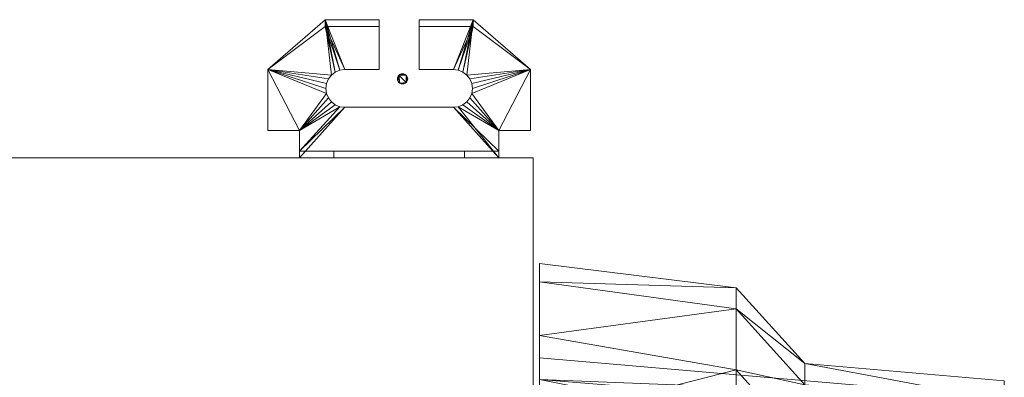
# Model space of a CAD drawing. Header units: millimetres. Extents: x -1020 to 1020, y -584 to 456.
# Tile 17 of 17: x 733 to 1019, y 352 to 456. Entities that reach past the tile are written whole.
import ezdxf

# ---------------------------------------------------------------- set-up
doc = ezdxf.new("R2010")
doc.units = ezdxf.units.MM

# ---------------------------------------------------------------- blocks, each defined once
blk = doc.blocks.new('RSen_57_ME_FB_ventilation - heat reclaim_ humidification and air processing_daikin - vkm50gbmv1 - heat reclaim ventilation_ humidification and air processing_daikin_lxwxh 2038x832x387 mm-2918248-3D view')
at = {"lineweight": 18}
mesh = blk.add_polyface(dxfattribs=at)
corners = [(-845.5, -439, 0.01), (-845.45, -438.61, 0.01), (-845.3, -438.25, 0.01), (-845.06, -437.94, 0.01), (-844.75, -437.7, 0.01), (-844.39, -437.55, 0.01), (-844, -437.5, 0.01), (-843.61, -437.55, 0.01), (-843.25, -437.7, 0.01), (-842.94, -437.94, 0.01), (-842.7, -438.25, 0.01), (-842.55, -438.61, 0.01), (-842.5, -439, 0.01), (-842.55, -439.39, 0.01), (-842.7, -439.75, 0.01), (-842.94, -440.06, 0.01), (-843.25, -440.3, 0.01), (-843.61, -440.45, 0.01), (-844, -440.5, 0.01), (-844.39, -440.45, 0.01), (-844.75, -440.3, 0.01), (-845.06, -440.06, 0.01), (-845.3, -439.75, 0.01), (-845.45, -439.39, 0.01), (842.5, -439, -0.01), (842.55, -438.61, -0.01), (842.7, -438.25, -0.01), (842.94, -437.94, -0.01), (843.25, -437.7, -0.01), (843.61, -437.55, -0.01), (844, -437.5, -0.01), (844.39, -437.55, -0.01), (844.75, -437.7, -0.01), (845.06, -437.94, -0.01), (845.3, -438.25, -0.01), (845.45, -438.61, -0.01), (845.5, -439, -0.01), (845.45, -439.39, -0.01), (845.3, -439.75, -0.01), (845.06, -440.06, -0.01), (844.75, -440.3, -0.01), (844.39, -440.45, -0.01), (844, -440.5, -0.01), (843.61, -440.45, -0.01), (843.25, -440.3, -0.01), (842.94, -440.06, -0.01), (842.7, -439.75, -0.01), (842.55, -439.39, -0.01)]
mesh.append_faces([[corners[k] for k in face] for face in [(8, 6, 7), (11, 9, 10), (6, 4, 5), (4, 2, 3), (23, 21, 22), (30, 28, 29), (28, 26, 27), (25, 47, 24)]], dxfattribs={"vtx0": -1})
mesh.append_faces([[corners[k] for k in face] for face in [(9, 4, 8), (2, 4, 1)]], dxfattribs={"vtx0": -1, "vtx1": -1})
mesh.append_faces([[corners[k] for k in face] for face in [(11, 13, 9), (6, 8, 4), (13, 16, 21), (20, 16, 18), (21, 23, 1), (9, 13, 21), (30, 32, 28), (42, 44, 40)]], dxfattribs={"vtx0": -1, "vtx1": -1, "vtx2": -1})
mesh.append_faces([[corners[k] for k in face] for face in [(9, 21, 1, 4)]], dxfattribs={"vtx0": -1, "vtx1": -1, "vtx2": -1, "vtx3": -1})
mesh.append_faces([[corners[k] for k in face] for face in [(26, 28, 45, 46), (45, 33, 39, 40)]], dxfattribs={"vtx0": -1, "vtx1": -1, "vtx3": -1})
mesh.append_faces([[corners[k] for k in face] for face in [(16, 20, 21), (47, 25, 26, 46), (40, 44, 45)]], dxfattribs={"vtx0": -1, "vtx2": -1})
mesh.append_faces([[corners[k] for k in face] for face in [(28, 32, 33, 45)]], dxfattribs={"vtx0": -1, "vtx2": -1, "vtx3": -1})
mesh.append_faces([[corners[k] for k in face] for face in [(0, 1, 23), (19, 20, 18), (36, 37, 35), (43, 44, 42)]], dxfattribs={"vtx1": -1})
mesh.append_faces([[corners[k] for k in face] for face in [(34, 35, 37, 38), (33, 34, 38, 39)]], dxfattribs={"vtx1": -1, "vtx3": -1})
mesh.append_faces([[corners[k] for k in face] for face in [(11, 12, 13), (16, 17, 18), (30, 31, 32), (40, 41, 42)]], dxfattribs={"vtx2": -1})
mesh.append_faces([[corners[k] for k in face] for face in [(13, 14, 15, 16)]], dxfattribs={"vtx3": -1})
mesh = blk.add_polyface(dxfattribs=at)
corners = [(-845.5, -439, 230.01), (-845.45, -439.39, 230.01), (-845.3, -439.75, 230.01), (-845.06, -440.06, 230.01), (-844.75, -440.3, 230.01), (-844.39, -440.45, 230.01), (-844, -440.5, 230.01), (-843.61, -440.45, 230.01), (-843.25, -440.3, 230.01), (-842.94, -440.06, 230.01), (-842.7, -439.75, 230.01), (-842.55, -439.39, 230.01), (-842.5, -439, 230.01), (-842.55, -438.61, 230.01), (-842.7, -438.25, 230.01), (-842.94, -437.94, 230.01), (-843.25, -437.7, 230.01), (-843.61, -437.55, 230.01), (-844, -437.5, 230.01), (-844.39, -437.55, 230.01), (-844.75, -437.7, 230.01), (-845.06, -437.94, 230.01), (-845.3, -438.25, 230.01), (-845.45, -438.61, 230.01), (842.5, -439, 229.99), (842.55, -439.39, 229.99), (842.7, -439.75, 229.99), (842.94, -440.06, 229.99), (843.25, -440.3, 229.99), (843.61, -440.45, 229.99), (844, -440.5, 229.99), (844.39, -440.45, 229.99), (844.75, -440.3, 229.99), (845.06, -440.06, 229.99), (845.3, -439.75, 229.99), (845.45, -439.39, 229.99), (845.5, -439, 229.99), (845.45, -438.61, 229.99), (845.3, -438.25, 229.99), (845.06, -437.94, 229.99), (844.75, -437.7, 229.99), (844.39, -437.55, 229.99), (844, -437.5, 229.99), (843.61, -437.55, 229.99), (843.25, -437.7, 229.99), (842.94, -437.94, 229.99), (842.7, -438.25, 229.99), (842.55, -438.61, 229.99)]
mesh.append_faces([[corners[k] for k in face] for face in [(8, 6, 7), (11, 9, 10), (6, 4, 5), (22, 20, 21), (30, 28, 29)]], dxfattribs={"vtx0": -1})
mesh.append_faces([[corners[k] for k in face] for face in [(4, 8, 3), (23, 20, 22), (33, 28, 32), (28, 33, 27)]], dxfattribs={"vtx0": -1, "vtx1": -1})
mesh.append_faces([[corners[k] for k in face] for face in [(3, 8, 11), (11, 15, 3), (6, 8, 4), (3, 15, 23), (18, 20, 16), (23, 15, 20), (11, 13, 15), (39, 27, 33), (30, 32, 28), (27, 39, 44), (42, 44, 40)]], dxfattribs={"vtx0": -1, "vtx1": -1, "vtx2": -1})
mesh.append_faces([[corners[k] for k in face] for face in [(11, 8, 9)]], dxfattribs={"vtx0": -1, "vtx2": -1})
mesh.append_faces([[corners[k] for k in face] for face in [(0, 1, 23), (19, 20, 18), (36, 37, 35)]], dxfattribs={"vtx1": -1})
mesh.append_faces([[corners[k] for k in face] for face in [(15, 16, 20), (26, 27, 46, 25), (39, 40, 44)]], dxfattribs={"vtx1": -1, "vtx2": -1})
mesh.append_faces([[corners[k] for k in face] for face in [(34, 35, 37, 38), (33, 34, 38, 39)]], dxfattribs={"vtx1": -1, "vtx3": -1})
mesh.append_faces([[corners[k] for k in face] for face in [(11, 12, 13), (13, 14, 15), (16, 17, 18), (30, 31, 32), (40, 41, 42), (47, 24, 25, 46), (42, 43, 44)]], dxfattribs={"vtx2": -1})
mesh.append_faces([[corners[k] for k in face] for face in [(1, 2, 3, 23), (44, 45, 46, 27)]], dxfattribs={"vtx2": -1, "vtx3": -1})
mesh = blk.add_polyface(dxfattribs=at)
corners = [(845.5, -439, -0.01), (845.45, -438.61, -0.01), (845.3, -438.25, -0.01), (845.06, -437.94, -0.01), (844.75, -437.7, -0.01), (844.39, -437.55, -0.01), (844, -437.5, -0.01), (843.61, -437.55, -0.01), (843.25, -437.7, -0.01), (842.94, -437.94, -0.01), (842.7, -438.25, -0.01), (842.55, -438.61, -0.01), (842.5, -439, -0.01), (842.5, -439, 229.99), (842.55, -438.61, 229.99), (842.7, -438.25, 229.99), (842.94, -437.94, 229.99), (843.25, -437.7, 229.99), (843.61, -437.55, 229.99), (844, -437.5, 229.99), (844.39, -437.55, 229.99), (844.75, -437.7, 229.99), (845.06, -437.94, 229.99), (845.3, -438.25, 229.99), (845.45, -438.61, 229.99), (845.5, -439, 229.99)]
mesh.append_faces([[corners[k] for k in face] for face in [(8, 16, 17), (15, 9, 10), (16, 8, 9), (4, 20, 21), (20, 4, 5), (22, 2, 3)]], dxfattribs={"vtx0": -1, "vtx2": -1})
mesh.append_faces([[corners[k] for k in face] for face in [(13, 14, 11, 12)]], dxfattribs={"vtx1": -1})
mesh.append_faces([[corners[k] for k in face] for face in [(15, 16, 9), (22, 23, 2)]], dxfattribs={"vtx1": -1, "vtx2": -1})
mesh.append_faces([[corners[k] for k in face] for face in [(14, 15, 10, 11), (17, 18, 7, 8), (6, 7, 18, 19), (21, 22, 3, 4), (23, 24, 1, 2), (19, 20, 5, 6)]], dxfattribs={"vtx1": -1, "vtx3": -1})
mesh.append_faces([[corners[k] for k in face] for face in [(24, 25, 0, 1)]], dxfattribs={"vtx3": -1})
mesh = blk.add_polyface(dxfattribs=at)
corners = [(842.5, -439, -0.01), (842.55, -439.39, -0.01), (842.7, -439.75, -0.01), (842.94, -440.06, -0.01), (843.25, -440.3, -0.01), (843.61, -440.45, -0.01), (844, -440.5, -0.01), (844.39, -440.45, -0.01), (844.75, -440.3, -0.01), (845.06, -440.06, -0.01), (845.3, -439.75, -0.01), (845.45, -439.39, -0.01), (845.5, -439, -0.01), (845.5, -439, 229.99), (845.45, -439.39, 229.99), (845.3, -439.75, 229.99), (845.06, -440.06, 229.99), (844.75, -440.3, 229.99), (844.39, -440.45, 229.99), (844, -440.5, 229.99), (843.61, -440.45, 229.99), (843.25, -440.3, 229.99), (842.94, -440.06, 229.99), (842.7, -439.75, 229.99), (842.55, -439.39, 229.99), (842.5, -439, 229.99)]
mesh.append_faces([[corners[k] for k in face] for face in [(10, 16, 9)]], dxfattribs={"vtx0": -1, "vtx1": -1})
mesh.append_faces([[corners[k] for k in face] for face in [(9, 16, 17, 8), (3, 21, 22), (21, 3, 4), (22, 2, 3)]], dxfattribs={"vtx0": -1, "vtx2": -1})
mesh.append_faces([[corners[k] for k in face] for face in [(13, 14, 11, 12)]], dxfattribs={"vtx1": -1})
mesh.append_faces([[corners[k] for k in face] for face in [(17, 18, 8), (15, 16, 10), (7, 8, 18), (22, 23, 2)]], dxfattribs={"vtx1": -1, "vtx2": -1})
mesh.append_faces([[corners[k] for k in face] for face in [(14, 15, 10, 11), (6, 7, 18, 19), (20, 21, 4, 5), (23, 24, 1, 2), (19, 20, 5, 6)]], dxfattribs={"vtx1": -1, "vtx3": -1})
mesh.append_faces([[corners[k] for k in face] for face in [(24, 25, 0, 1)]], dxfattribs={"vtx3": -1})
blk = doc.blocks.new('RSen_57_ME_FB_SOg - vkm50gbmv1 - SH_daikin_tbq - standard-2917892-3D view')
at = {"lineweight": 18}
mesh = blk.add_polyface(dxfattribs=at)
corners = [(-827.19, 430.71, 160), (-825.77, 430.89, 160), (-824.44, 431.44, 160), (-823.3, 432.32, 160), (-822.43, 433.46, 160), (-821.88, 434.78, 160), (-821.69, 436.21, 160), (-821.88, 437.63, 160), (-822.43, 438.96, 160), (-823.3, 440.1, 160), (-824.44, 440.97, 160), (-825.77, 441.52, 160), (-827.19, 441.71, 160), (-837.19, 441.71, 160), (-837.19, 456.21, 160), (-821.48, 456.21, 160), (-804.8, 441.71, 160), (-804.8, 424, 160), (-814, 424, 160), (-814, 416, 160), (-872, 416, 160), (-872, 424, 160), (-881.2, 424, 160), (-881.2, 441.71, 160), (-864.52, 456.21, 160), (-848.81, 456.21, 160), (-848.81, 441.71, 160), (-858.81, 441.71, 160), (-860.23, 441.52, 160), (-861.56, 440.97, 160), (-862.7, 440.1, 160), (-863.57, 438.96, 160), (-864.12, 437.63, 160), (-864.31, 436.21, 160), (-864.12, 434.78, 160), (-863.57, 433.46, 160), (-862.7, 432.32, 160), (-861.56, 431.44, 160), (-860.23, 430.89, 160), (-858.81, 430.71, 160)]
mesh.append_faces([[corners[k] for k in face] for face in [(11, 15, 10), (18, 5, 16, 17), (37, 21, 36)]], dxfattribs={"vtx0": -1, "vtx1": -1})
mesh.append_faces([[corners[k] for k in face] for face in [(9, 15, 16, 8), (16, 7, 8), (15, 11, 12), (1, 18, 19, 0), (18, 3, 4), (18, 1, 2), (18, 2, 3), (24, 27, 28), (23, 31, 32), (21, 35, 36), (21, 37, 38, 20), (20, 38, 39)]], dxfattribs={"vtx0": -1, "vtx2": -1})
mesh.append_faces([[corners[k] for k in face] for face in [(23, 33, 34, 21)]], dxfattribs={"vtx0": -1, "vtx2": -1, "vtx3": -1})
mesh.append_faces([[corners[k] for k in face] for face in [(9, 10, 15), (6, 7, 16), (4, 5, 18), (5, 6, 16), (28, 29, 24), (32, 33, 23), (29, 30, 24), (34, 35, 21)]], dxfattribs={"vtx1": -1, "vtx2": -1})
mesh.append_faces([[corners[k] for k in face] for face in [(39, 0, 19, 20), (23, 24, 30, 31)]], dxfattribs={"vtx1": -1, "vtx3": -1})
mesh.append_faces([[corners[k] for k in face] for face in [(25, 26, 27, 24), (21, 22, 23)]], dxfattribs={"vtx2": -1})
mesh.append_faces([[corners[k] for k in face] for face in [(12, 13, 14, 15)]], dxfattribs={"vtx3": -1})
mesh = blk.add_polyface(dxfattribs=at)
corners = [(-827.19, 430.71, 162), (-858.81, 430.71, 162), (-860.23, 430.89, 162), (-861.56, 431.44, 162), (-862.7, 432.32, 162), (-863.57, 433.46, 162), (-864.12, 434.78, 162), (-864.31, 436.21, 162), (-864.12, 437.63, 162), (-863.57, 438.96, 162), (-862.7, 440.1, 162), (-861.56, 440.97, 162), (-860.23, 441.52, 162), (-858.81, 441.71, 162), (-848.81, 441.71, 162), (-848.81, 454.21, 162), (-864.52, 454.21, 162), (-864.52, 456.21, 162), (-881.2, 441.71, 162), (-881.2, 424, 162), (-872, 424, 162), (-872, 418, 162), (-814, 418, 162), (-814, 424, 162), (-804.8, 424, 162), (-804.8, 441.71, 162), (-821.48, 456.21, 162), (-821.48, 454.21, 162), (-837.19, 454.21, 162), (-837.19, 441.71, 162), (-827.19, 441.71, 162), (-825.77, 441.52, 162), (-824.44, 440.97, 162), (-823.3, 440.1, 162), (-822.43, 438.96, 162), (-821.88, 437.63, 162), (-821.69, 436.21, 162), (-821.88, 434.78, 162), (-822.43, 433.46, 162), (-823.3, 432.32, 162), (-824.44, 431.44, 162), (-825.77, 430.89, 162)]
mesh.append_faces([[corners[k] for k in face] for face in [(18, 16, 17), (25, 23, 24)]], dxfattribs={"vtx0": -1})
mesh.append_faces([[corners[k] for k in face] for face in [(12, 16, 11), (20, 6, 18, 19), (34, 25, 33), (35, 25, 34), (40, 23, 39), (36, 25, 35)]], dxfattribs={"vtx0": -1, "vtx1": -1})
mesh.append_faces([[corners[k] for k in face] for face in [(16, 12, 13), (2, 20, 21, 1), (18, 6, 7), (20, 4, 5), (20, 2, 3), (20, 3, 4), (27, 30, 31), (23, 38, 39), (23, 40, 41, 22), (22, 41, 0)]], dxfattribs={"vtx0": -1, "vtx2": -1})
mesh.append_faces([[corners[k] for k in face] for face in [(27, 32, 33, 25), (25, 36, 37, 23)]], dxfattribs={"vtx0": -1, "vtx2": -1, "vtx3": -1})
mesh.append_faces([[corners[k] for k in face] for face in [(9, 10, 18), (8, 9, 18), (5, 6, 20), (7, 8, 18), (31, 32, 27), (37, 38, 23)]], dxfattribs={"vtx1": -1, "vtx2": -1})
mesh.append_faces([[corners[k] for k in face] for face in [(10, 11, 16, 18)]], dxfattribs={"vtx1": -1, "vtx2": -1, "vtx3": -1})
mesh.append_faces([[corners[k] for k in face] for face in [(0, 1, 21, 22)]], dxfattribs={"vtx1": -1, "vtx3": -1})
mesh.append_faces([[corners[k] for k in face] for face in [(28, 29, 30, 27), (25, 26, 27)]], dxfattribs={"vtx2": -1})
mesh.append_faces([[corners[k] for k in face] for face in [(13, 14, 15, 16)]], dxfattribs={"vtx3": -1})
mesh = blk.add_polyface(dxfattribs=at)
corners = [(-881.2, 441.71, 162), (-864.52, 456.21, 162), (-864.52, 456.21, 160), (-881.2, 441.71, 160)]
mesh.append_faces([[corners[k] for k in face] for face in [(0, 1, 2, 3)]])
mesh = blk.add_polyface(dxfattribs=at)
corners = [(-837.19, 454.21, 172), (-821.48, 454.21, 172), (-821.48, 456.21, 172), (-837.19, 456.21, 172), (-864.52, 454.21, 172), (-848.81, 454.21, 172), (-848.81, 456.21, 172), (-864.52, 456.21, 172)]
mesh.append_faces([[corners[k] for k in face] for face in [(0, 1, 2, 3), (5, 6, 7, 4)]])
mesh = blk.add_polyface(dxfattribs=at)
corners = [(-848.81, 456.21, 172), (-848.81, 456.21, 160), (-864.52, 456.21, 160), (-864.52, 456.21, 162), (-864.52, 456.21, 172)]
mesh.append_faces([[corners[k] for k in face] for face in [(4, 0, 3)]], dxfattribs={"vtx1": -1})
mesh.append_faces([[corners[k] for k in face] for face in [(1, 2, 3, 0)]], dxfattribs={"vtx2": -1})
mesh = blk.add_polyface(dxfattribs=at)
corners = [(-864.52, 456.21, 162), (-864.52, 454.21, 162), (-864.52, 454.21, 172), (-864.52, 456.21, 172)]
mesh.append_faces([[corners[k] for k in face] for face in [(0, 1, 2, 3)]])
mesh = blk.add_polyface(dxfattribs=at)
corners = [(-848.81, 454.21, 172), (-848.81, 454.21, 162), (-848.81, 441.71, 162), (-848.81, 441.71, 160), (-848.81, 456.21, 160), (-848.81, 456.21, 172)]
mesh.append_faces([[corners[k] for k in face] for face in [(3, 4, 1, 2)]], dxfattribs={"vtx1": -1})
mesh.append_faces([[corners[k] for k in face] for face in [(5, 0, 1, 4)]], dxfattribs={"vtx2": -1})
mesh = blk.add_polyface(dxfattribs=at)
corners = [(-821.48, 456.21, 172), (-821.48, 456.21, 162), (-821.48, 456.21, 160), (-837.19, 456.21, 160), (-837.19, 456.21, 172)]
mesh.append_faces([[corners[k] for k in face] for face in [(4, 0, 1)]], dxfattribs={"vtx2": -1})
mesh.append_faces([[corners[k] for k in face] for face in [(1, 2, 3, 4)]], dxfattribs={"vtx3": -1})
mesh = blk.add_polyface(dxfattribs=at)
corners = [(-837.19, 456.21, 172), (-837.19, 456.21, 160), (-837.19, 441.71, 160), (-837.19, 441.71, 162), (-837.19, 454.21, 162), (-837.19, 454.21, 172)]
mesh.append_faces([[corners[k] for k in face] for face in [(2, 3, 4, 1)]], dxfattribs={"vtx2": -1})
mesh.append_faces([[corners[k] for k in face] for face in [(4, 5, 0, 1)]], dxfattribs={"vtx3": -1})
mesh = blk.add_polyface(dxfattribs=at)
corners = [(-821.48, 454.21, 162), (-821.48, 456.21, 162), (-821.48, 456.21, 172), (-821.48, 454.21, 172)]
mesh.append_faces([[corners[k] for k in face] for face in [(0, 1, 2, 3)]])
mesh = blk.add_polyface(dxfattribs=at)
corners = [(-821.48, 456.21, 162), (-804.8, 441.71, 162), (-804.8, 441.71, 160), (-821.48, 456.21, 160)]
mesh.append_faces([[corners[k] for k in face] for face in [(0, 1, 2, 3)]])
mesh = blk.add_polyface(dxfattribs=at)
corners = [(-864.52, 454.21, 162), (-848.81, 454.21, 162), (-848.81, 454.21, 172), (-864.52, 454.21, 172)]
mesh.append_faces([[corners[k] for k in face] for face in [(0, 1, 2, 3)]])
mesh = blk.add_polyface(dxfattribs=at)
corners = [(-837.19, 454.21, 162), (-821.48, 454.21, 162), (-821.48, 454.21, 172), (-837.19, 454.21, 172)]
mesh.append_faces([[corners[k] for k in face] for face in [(0, 1, 2, 3)]])
mesh = blk.add_polyface(dxfattribs=at)
corners = [(-881.2, 424, 162), (-881.2, 441.71, 162), (-881.2, 441.71, 160), (-881.2, 424, 160)]
mesh.append_faces([[corners[k] for k in face] for face in [(0, 1, 2, 3)]])
mesh = blk.add_polyface(dxfattribs=at)
corners = [(-858.81, 441.71, 160), (-858.81, 441.71, 162), (-860.23, 441.52, 162), (-861.56, 440.97, 162), (-862.7, 440.1, 162), (-863.57, 438.96, 162), (-864.12, 437.63, 162), (-864.31, 436.21, 162), (-864.12, 434.78, 162), (-863.57, 433.46, 162), (-862.7, 432.32, 162), (-861.56, 431.44, 162), (-860.23, 430.89, 162), (-858.81, 430.71, 162), (-858.81, 430.71, 160), (-860.23, 430.89, 160), (-861.56, 431.44, 160), (-862.7, 432.32, 160), (-863.57, 433.46, 160), (-864.12, 434.78, 160), (-864.31, 436.21, 160), (-864.12, 437.63, 160), (-863.57, 438.96, 160), (-862.7, 440.1, 160), (-861.56, 440.97, 160), (-860.23, 441.52, 160)]
mesh.append_faces([[corners[k] for k in face] for face in [(2, 25, 0, 1)]], dxfattribs={"vtx0": -1})
mesh.append_faces([[corners[k] for k in face] for face in [(12, 15, 16, 11), (10, 17, 18, 9), (11, 16, 17, 10), (9, 18, 19, 8), (20, 7, 8, 19), (6, 21, 22, 5), (5, 22, 23, 4), (3, 24, 25, 2), (4, 23, 24, 3), (21, 6, 7, 20)]], dxfattribs={"vtx0": -1, "vtx2": -1})
mesh.append_faces([[corners[k] for k in face] for face in [(13, 14, 15, 12)]], dxfattribs={"vtx2": -1})
mesh = blk.add_polyface(dxfattribs=at)
corners = [(-848.81, 441.71, 162), (-858.81, 441.71, 162), (-858.81, 441.71, 160), (-848.81, 441.71, 160)]
mesh.append_faces([[corners[k] for k in face] for face in [(0, 1, 2, 3)]])
mesh = blk.add_polyface(dxfattribs=at)
corners = [(-827.19, 441.71, 162), (-837.19, 441.71, 162), (-837.19, 441.71, 160), (-827.19, 441.71, 160)]
mesh.append_faces([[corners[k] for k in face] for face in [(0, 1, 2, 3)]])
mesh = blk.add_polyface(dxfattribs=at)
corners = [(-827.19, 430.71, 160), (-827.19, 430.71, 162), (-825.77, 430.89, 162), (-824.44, 431.44, 162), (-823.3, 432.32, 162), (-822.43, 433.46, 162), (-821.88, 434.78, 162), (-821.69, 436.21, 162), (-821.88, 437.63, 162), (-822.43, 438.96, 162), (-823.3, 440.1, 162), (-824.44, 440.97, 162), (-825.77, 441.52, 162), (-827.19, 441.71, 162), (-827.19, 441.71, 160), (-825.77, 441.52, 160), (-824.44, 440.97, 160), (-823.3, 440.1, 160), (-822.43, 438.96, 160), (-821.88, 437.63, 160), (-821.69, 436.21, 160), (-821.88, 434.78, 160), (-822.43, 433.46, 160), (-823.3, 432.32, 160), (-824.44, 431.44, 160), (-825.77, 430.89, 160)]
mesh.append_faces([[corners[k] for k in face] for face in [(2, 25, 0, 1)]], dxfattribs={"vtx0": -1})
mesh.append_faces([[corners[k] for k in face] for face in [(12, 15, 16, 11), (10, 17, 18, 9), (11, 16, 17, 10), (9, 18, 19, 8), (20, 7, 8, 19), (6, 21, 22, 5), (5, 22, 23, 4), (3, 24, 25, 2), (4, 23, 24, 3), (21, 6, 7, 20)]], dxfattribs={"vtx0": -1, "vtx2": -1})
mesh.append_faces([[corners[k] for k in face] for face in [(13, 14, 15, 12)]], dxfattribs={"vtx2": -1})
mesh = blk.add_polyface(dxfattribs=at)
corners = [(-804.8, 441.71, 162), (-804.8, 424, 162), (-804.8, 424, 160), (-804.8, 441.71, 160)]
mesh.append_faces([[corners[k] for k in face] for face in [(0, 1, 2, 3)]])
mesh = blk.add_polyface(dxfattribs=at)
corners = [(-858.81, 430.71, 162), (-827.19, 430.71, 162), (-827.19, 430.71, 160), (-858.81, 430.71, 160)]
mesh.append_faces([[corners[k] for k in face] for face in [(0, 1, 2, 3)]])
mesh = blk.add_polyface(dxfattribs=at)
corners = [(-872, 424, 162), (-881.2, 424, 162), (-881.2, 424, 160), (-872, 424, 160)]
mesh.append_faces([[corners[k] for k in face] for face in [(0, 1, 2, 3)]])
mesh = blk.add_polyface(dxfattribs=at)
corners = [(-872, 416, 160), (-872, 416, 195.08), (-872, 418, 195.08), (-872, 418, 162), (-872, 424, 162), (-872, 424, 160)]
mesh.append_faces([[corners[k] for k in face] for face in [(5, 0, 3, 4)]], dxfattribs={"vtx1": -1})
mesh.append_faces([[corners[k] for k in face] for face in [(1, 2, 3, 0)]], dxfattribs={"vtx2": -1})
mesh = blk.add_polyface(dxfattribs=at)
corners = [(-814, 424, 160), (-814, 424, 162), (-814, 418, 162), (-814, 418, 195.08), (-814, 416, 195.08), (-814, 416, 160)]
mesh.append_faces([[corners[k] for k in face] for face in [(0, 1, 2, 5)]], dxfattribs={"vtx2": -1})
mesh.append_faces([[corners[k] for k in face] for face in [(2, 3, 4, 5)]], dxfattribs={"vtx3": -1})
mesh = blk.add_polyface(dxfattribs=at)
corners = [(-804.8, 424, 162), (-814, 424, 162), (-814, 424, 160), (-804.8, 424, 160)]
mesh.append_faces([[corners[k] for k in face] for face in [(0, 1, 2, 3)]])
mesh = blk.add_polyface(dxfattribs=at)
corners = [(-882, 416, 387), (-882, -416, 387), (882, -416, 387), (882, 416, 387)]
mesh.append_faces([[corners[k] for k in face] for face in [(0, 1, 2, 3)]])
mesh = blk.add_polyface(dxfattribs=at)
corners = [(882, -416), (-882, -416), (-882, 416), (882, 416)]
mesh.append_faces([[corners[k] for k in face] for face in [(0, 1, 2, 3)]])
mesh = blk.add_polyface(dxfattribs=at)
corners = [(882, 416, 387), (882, 416), (-882, 416), (-882, 416, 387)]
mesh.append_faces([[corners[k] for k in face] for face in [(0, 1, 2, 3)]])
mesh = blk.add_polyface(dxfattribs=at)
corners = [(-882, 416, 387), (-882, 416), (-882, -416), (-882, -416, 387)]
mesh.append_faces([[corners[k] for k in face] for face in [(0, 1, 2, 3)]])
mesh = blk.add_polyface(dxfattribs=at)
corners = [(-814, 418, 162), (-872, 418, 162), (-872, 418, 195.08), (-862, 418, 207), (-824, 418, 207), (-814, 418, 195.08)]
mesh.append_faces([[corners[k] for k in face] for face in [(5, 2, 3, 4)]], dxfattribs={"vtx0": -1})
mesh.append_faces([[corners[k] for k in face] for face in [(0, 1, 2, 5)]], dxfattribs={"vtx2": -1})
mesh = blk.add_polyface(dxfattribs=at)
corners = [(-872, 416, 195.08), (-862, 416, 207), (-862, 418, 207), (-872, 418, 195.08)]
mesh.append_faces([[corners[k] for k in face] for face in [(0, 1, 2, 3)]])
mesh = blk.add_polyface(dxfattribs=at)
corners = [(-814, 416, 160), (-814, 416, 195.08), (-824, 416, 207), (-862, 416, 207), (-872, 416, 195.08), (-872, 416, 160)]
mesh.append_faces([[corners[k] for k in face] for face in [(0, 1, 4, 5)]], dxfattribs={"vtx1": -1})
mesh.append_faces([[corners[k] for k in face] for face in [(1, 2, 3, 4)]], dxfattribs={"vtx3": -1})
mesh = blk.add_polyface(dxfattribs=at)
corners = [(-862, 416, 207), (-824, 416, 207), (-824, 418, 207), (-862, 418, 207)]
mesh.append_faces([[corners[k] for k in face] for face in [(0, 1, 2, 3)]])
mesh = blk.add_polyface(dxfattribs=at)
corners = [(-824, 416, 207), (-814, 416, 195.08), (-814, 418, 195.08), (-824, 418, 207)]
mesh.append_faces([[corners[k] for k in face] for face in [(0, 1, 2, 3)]])
mesh = blk.add_polyface(dxfattribs=at)
corners = [(-941.03, 128.18, 176.7), (-941.03, 134.29, 138.08), (-941.03, 152.05, 103.23), (-941.03, 179.7, 75.58), (-941.03, 214.55, 57.82), (-941.03, 253.18, 51.7), (-941.03, 291.8, 57.82), (-941.03, 326.65, 75.58), (-941.03, 354.3, 103.23), (-941.03, 372.06, 138.08), (-941.03, 378.18, 176.7), (-883.83, 385.26, 176.7), (-883.83, 379.91, 139.49), (-883.83, 364.29, 105.29), (-883.83, 339.67, 76.88), (-883.83, 308.04, 56.56), (-883.83, 271.97, 45.97), (-883.83, 234.38, 45.97), (-883.83, 198.31, 56.56), (-883.83, 166.68, 76.88), (-883.83, 142.06, 105.29), (-883.83, 126.44, 139.49), (-883.83, 121.09, 176.7)]
mesh.append_faces([[corners[k] for k in face] for face in [(0, 21, 22)]], dxfattribs={"vtx0": -1})
mesh.append_faces([[corners[k] for k in face] for face in [(6, 16, 5), (4, 18, 3), (17, 5, 16)]], dxfattribs={"vtx0": -1, "vtx1": -1})
mesh.append_faces([[corners[k] for k in face] for face in [(8, 13, 14), (13, 8, 9), (15, 6, 7), (3, 18, 19), (1, 20, 21), (20, 1, 2), (21, 0, 1)]], dxfattribs={"vtx0": -1, "vtx2": -1})
mesh.append_faces([[corners[k] for k in face] for face in [(12, 13, 9), (14, 15, 7), (9, 10, 12), (7, 8, 14), (15, 16, 6), (17, 18, 4), (19, 20, 2), (4, 5, 17), (2, 3, 19)]], dxfattribs={"vtx1": -1, "vtx2": -1})
mesh.append_faces([[corners[k] for k in face] for face in [(10, 11, 12)]], dxfattribs={"vtx2": -1})
mesh = blk.add_polyface(dxfattribs=at)
corners = [(-941.03, 378.18, 176.7), (-941.03, 372.06, 215.33), (-941.03, 354.3, 250.18), (-941.03, 326.65, 277.83), (-941.03, 291.8, 295.59), (-941.03, 253.18, 301.7), (-941.03, 214.55, 295.59), (-941.03, 179.7, 277.83), (-941.03, 152.05, 250.18), (-941.03, 134.29, 215.33), (-941.03, 128.18, 176.7), (-883.83, 121.09, 176.7), (-883.83, 126.44, 213.92), (-883.83, 142.06, 248.11), (-883.83, 166.68, 276.52), (-883.83, 198.31, 296.85), (-883.83, 234.38, 307.44), (-883.83, 271.97, 307.44), (-883.83, 308.04, 296.85), (-883.83, 339.67, 276.52), (-883.83, 364.29, 248.11), (-883.83, 379.91, 213.92), (-883.83, 385.26, 176.7)]
mesh.append_faces([[corners[k] for k in face] for face in [(0, 21, 22)]], dxfattribs={"vtx0": -1})
mesh.append_faces([[corners[k] for k in face] for face in [(6, 16, 5), (19, 3, 18), (1, 21, 0), (17, 5, 16)]], dxfattribs={"vtx0": -1, "vtx1": -1})
mesh.append_faces([[corners[k] for k in face] for face in [(8, 13, 14), (13, 8, 9), (15, 6, 7), (4, 17, 18), (1, 20, 21), (2, 19, 20), (18, 3, 4), (20, 1, 2)]], dxfattribs={"vtx0": -1, "vtx2": -1})
mesh.append_faces([[corners[k] for k in face] for face in [(12, 13, 9), (14, 15, 7), (9, 10, 12), (7, 8, 14), (15, 16, 6), (4, 5, 17), (2, 3, 19)]], dxfattribs={"vtx1": -1, "vtx2": -1})
mesh.append_faces([[corners[k] for k in face] for face in [(10, 11, 12)]], dxfattribs={"vtx2": -1})
mesh = blk.add_polyface(dxfattribs=at)
corners = [(-883.83, 121.09, 176.7), (-883.83, 126.44, 139.49), (-883.83, 142.06, 105.29), (-883.83, 166.68, 76.88), (-883.83, 198.31, 56.56), (-883.83, 234.38, 45.97), (-883.83, 271.97, 45.97), (-883.83, 308.04, 56.56), (-883.83, 339.67, 76.88), (-883.83, 364.29, 105.29), (-883.83, 379.91, 139.49), (-883.83, 385.26, 176.7), (-883.83, 357.81, 176.7), (-883.83, 351.5, 140.92), (-883.83, 333.33, 109.44), (-883.83, 305.49, 86.09), (-883.83, 271.35, 73.66), (-883.83, 235.01, 73.66), (-883.83, 200.86, 86.09), (-883.83, 173.02, 109.44), (-883.83, 154.85, 140.92), (-883.83, 148.54, 176.7)]
mesh.append_faces([[corners[k] for k in face] for face in [(18, 3, 4, 17), (17, 4, 5, 16), (3, 18, 19), (16, 6, 7, 15), (15, 7, 8, 14)]], dxfattribs={"vtx0": -1, "vtx2": -1})
mesh.append_faces([[corners[k] for k in face] for face in [(5, 6, 16), (8, 9, 14)]], dxfattribs={"vtx1": -1, "vtx2": -1})
mesh.append_faces([[corners[k] for k in face] for face in [(1, 2, 20, 21), (19, 20, 2, 3), (13, 14, 9, 10)]], dxfattribs={"vtx1": -1, "vtx3": -1})
mesh.append_faces([[corners[k] for k in face] for face in [(21, 0, 1)]], dxfattribs={"vtx2": -1})
mesh.append_faces([[corners[k] for k in face] for face in [(10, 11, 12, 13)]], dxfattribs={"vtx3": -1})
mesh = blk.add_polyface(dxfattribs=at)
corners = [(-883.83, 385.26, 176.7), (-883.83, 379.91, 213.92), (-883.83, 364.29, 248.11), (-883.83, 339.67, 276.52), (-883.83, 308.04, 296.85), (-883.83, 271.97, 307.44), (-883.83, 234.38, 307.44), (-883.83, 198.31, 296.85), (-883.83, 166.68, 276.52), (-883.83, 142.06, 248.11), (-883.83, 126.44, 213.92), (-883.83, 121.09, 176.7), (-883.83, 148.54, 176.7), (-883.83, 154.85, 212.49), (-883.83, 173.02, 243.96), (-883.83, 200.86, 267.32), (-883.83, 235.01, 279.75), (-883.83, 271.35, 279.75), (-883.83, 305.49, 267.32), (-883.83, 333.33, 243.96), (-883.83, 351.5, 212.49), (-883.83, 357.81, 176.7)]
mesh.append_faces([[corners[k] for k in face] for face in [(1, 20, 21, 0)]], dxfattribs={"vtx0": -1})
mesh.append_faces([[corners[k] for k in face] for face in [(18, 3, 4, 17), (3, 18, 19, 2), (2, 19, 20, 1)]], dxfattribs={"vtx0": -1, "vtx2": -1})
mesh.append_faces([[corners[k] for k in face] for face in [(17, 4, 5, 6)]], dxfattribs={"vtx0": -1, "vtx3": -1})
mesh.append_faces([[corners[k] for k in face] for face in [(7, 8, 15, 16), (6, 7, 16, 17), (14, 15, 8, 9), (9, 10, 13, 14)]], dxfattribs={"vtx1": -1, "vtx3": -1})
mesh.append_faces([[corners[k] for k in face] for face in [(10, 11, 12, 13)]], dxfattribs={"vtx3": -1})
mesh = blk.add_polyface(dxfattribs=at)
corners = [(-961.03, 150.18, 176.7), (-961.03, 156.39, 141.48), (-961.03, 174.27, 110.5), (-961.03, 201.68, 87.5), (-961.03, 235.29, 75.27), (-961.03, 271.06, 75.27), (-961.03, 304.68, 87.5), (-961.03, 332.08, 110.5), (-961.03, 349.96, 141.48), (-961.03, 356.18, 176.7), (-941.03, 378.18, 176.7), (-941.03, 372.06, 138.08), (-941.03, 354.3, 103.23), (-941.03, 326.65, 75.58), (-941.03, 291.8, 57.82), (-941.03, 253.18, 51.7), (-941.03, 214.55, 57.82), (-941.03, 179.7, 75.58), (-941.03, 152.05, 103.23), (-941.03, 134.29, 138.08), (-941.03, 128.18, 176.7)]
mesh.append_faces([[corners[k] for k in face] for face in [(9, 11, 8), (6, 14, 5), (19, 1, 18), (1, 19, 0), (18, 2, 17)]], dxfattribs={"vtx0": -1, "vtx1": -1})
mesh.append_faces([[corners[k] for k in face] for face in [(7, 12, 13), (13, 6, 7), (4, 15, 16), (3, 16, 17), (17, 2, 3), (18, 1, 2), (15, 4, 5)]], dxfattribs={"vtx0": -1, "vtx2": -1})
mesh.append_faces([[corners[k] for k in face] for face in [(11, 12, 8), (13, 14, 6), (7, 8, 12), (14, 15, 5), (3, 4, 16)]], dxfattribs={"vtx1": -1, "vtx2": -1})
mesh.append_faces([[corners[k] for k in face] for face in [(9, 10, 11), (19, 20, 0)]], dxfattribs={"vtx2": -1})
mesh = blk.add_polyface(dxfattribs=at)
corners = [(-961.03, 356.18, 176.7), (-961.03, 349.96, 211.93), (-961.03, 332.08, 242.91), (-961.03, 304.68, 265.9), (-961.03, 271.06, 278.14), (-961.03, 235.29, 278.14), (-961.03, 201.68, 265.9), (-961.03, 174.27, 242.91), (-961.03, 156.39, 211.93), (-961.03, 150.18, 176.7), (-941.03, 128.18, 176.7), (-941.03, 134.29, 215.33), (-941.03, 152.05, 250.18), (-941.03, 179.7, 277.83), (-941.03, 214.55, 295.59), (-941.03, 253.18, 301.7), (-941.03, 291.8, 295.59), (-941.03, 326.65, 277.83), (-941.03, 354.3, 250.18), (-941.03, 372.06, 215.33), (-941.03, 378.18, 176.7)]
mesh.append_faces([[corners[k] for k in face] for face in [(9, 11, 8), (6, 14, 5)]], dxfattribs={"vtx0": -1, "vtx1": -1})
mesh.append_faces([[corners[k] for k in face] for face in [(7, 12, 13), (13, 6, 7), (4, 15, 16), (2, 17, 18), (17, 2, 3), (19, 0, 1), (15, 4, 5)]], dxfattribs={"vtx0": -1, "vtx2": -1})
mesh.append_faces([[corners[k] for k in face] for face in [(11, 12, 8), (13, 14, 6), (7, 8, 12), (14, 15, 5), (16, 17, 3), (18, 19, 1), (3, 4, 16), (1, 2, 18)]], dxfattribs={"vtx1": -1, "vtx2": -1})
mesh.append_faces([[corners[k] for k in face] for face in [(9, 10, 11), (19, 20, 0)]], dxfattribs={"vtx2": -1})
mesh = blk.add_polyface(dxfattribs=at)
corners = [(-883.83, 148.54, 176.7), (-883.83, 154.85, 140.92), (-883.83, 173.02, 109.44), (-883.83, 200.86, 86.09), (-883.83, 235.01, 73.66), (-883.83, 271.35, 73.66), (-883.83, 305.49, 86.09), (-883.83, 333.33, 109.44), (-883.83, 351.5, 140.92), (-883.83, 357.81, 176.7), (-1019.03, 346.16, 176.7), (-1019.03, 340.55, 144.9), (-1019.03, 324.4, 116.94), (-1019.03, 299.67, 96.18), (-1019.03, 269.32, 85.13), (-1019.03, 237.03, 85.13), (-1019.03, 206.69, 96.18), (-1019.03, 181.95, 116.94), (-1019.03, 165.8, 144.9), (-1019.03, 160.19, 176.7)]
mesh.append_faces([[corners[k] for k in face] for face in [(6, 14, 5), (4, 16, 3)]], dxfattribs={"vtx0": -1, "vtx1": -1})
mesh.append_faces([[corners[k] for k in face] for face in [(8, 10, 11), (6, 12, 13), (6, 13, 14), (8, 11, 12), (12, 6, 7), (12, 7, 8), (5, 14, 15, 4), (4, 15, 16), (2, 17, 18), (1, 18, 19), (18, 1, 2)]], dxfattribs={"vtx0": -1, "vtx2": -1})
mesh.append_faces([[corners[k] for k in face] for face in [(9, 10, 8)]], dxfattribs={"vtx1": -1})
mesh.append_faces([[corners[k] for k in face] for face in [(16, 17, 3), (2, 3, 17)]], dxfattribs={"vtx1": -1, "vtx2": -1})
mesh.append_faces([[corners[k] for k in face] for face in [(19, 0, 1)]], dxfattribs={"vtx2": -1})
mesh = blk.add_polyface(dxfattribs=at)
corners = [(-883.83, 357.81, 176.7), (-883.83, 351.5, 212.49), (-883.83, 333.33, 243.96), (-883.83, 305.49, 267.32), (-883.83, 271.35, 279.75), (-883.83, 235.01, 279.75), (-883.83, 200.86, 267.32), (-883.83, 173.02, 243.96), (-883.83, 154.85, 212.49), (-883.83, 148.54, 176.7), (-1019.03, 160.19, 176.7), (-1019.03, 165.8, 208.5), (-1019.03, 181.95, 236.47), (-1019.03, 206.69, 257.23), (-1019.03, 237.03, 268.27), (-1019.03, 269.32, 268.27), (-1019.03, 299.67, 257.23), (-1019.03, 324.4, 236.47), (-1019.03, 340.55, 208.5), (-1019.03, 346.16, 176.7)]
mesh.append_faces([[corners[k] for k in face] for face in [(9, 11, 8), (4, 16, 3)]], dxfattribs={"vtx0": -1, "vtx1": -1})
mesh.append_faces([[corners[k] for k in face] for face in [(7, 12, 13), (6, 13, 14), (13, 6, 7), (14, 5, 6), (5, 14, 15, 4), (4, 15, 16), (2, 17, 18), (1, 18, 19), (18, 1, 2)]], dxfattribs={"vtx0": -1, "vtx2": -1})
mesh.append_faces([[corners[k] for k in face] for face in [(11, 12, 8), (7, 8, 12), (16, 17, 3), (2, 3, 17)]], dxfattribs={"vtx1": -1, "vtx2": -1})
mesh.append_faces([[corners[k] for k in face] for face in [(9, 10, 11), (19, 0, 1)]], dxfattribs={"vtx2": -1})
mesh = blk.add_polyface(dxfattribs=at)
corners = [(-1019.03, 155.18, 176.7), (-1019.03, 161.09, 143.19), (-1019.03, 178.1, 113.71), (-1019.03, 204.18, 91.83), (-1019.03, 236.16, 80.19), (-1019.03, 270.19, 80.19), (-1019.03, 302.18, 91.83), (-1019.03, 328.25, 113.71), (-1019.03, 345.27, 143.19), (-1019.03, 351.18, 176.7), (-961.03, 356.18, 176.7), (-961.03, 349.96, 141.48), (-961.03, 332.08, 110.5), (-961.03, 304.68, 87.5), (-961.03, 271.06, 75.27), (-961.03, 235.29, 75.27), (-961.03, 201.68, 87.5), (-961.03, 174.27, 110.5), (-961.03, 156.39, 141.48), (-961.03, 150.18, 176.7)]
mesh.append_faces([[corners[k] for k in face] for face in [(6, 13, 5), (4, 16, 3)]], dxfattribs={"vtx0": -1, "vtx1": -1})
mesh.append_faces([[corners[k] for k in face] for face in [(8, 10, 11), (6, 12, 13), (12, 6, 7), (5, 14, 15, 4), (4, 15, 16), (2, 17, 18), (1, 18, 19), (18, 1, 2)]], dxfattribs={"vtx0": -1, "vtx2": -1})
mesh.append_faces([[corners[k] for k in face] for face in [(9, 10, 8)]], dxfattribs={"vtx1": -1})
mesh.append_faces([[corners[k] for k in face] for face in [(11, 12, 7), (13, 14, 5), (7, 8, 11), (16, 17, 3), (2, 3, 17)]], dxfattribs={"vtx1": -1, "vtx2": -1})
mesh.append_faces([[corners[k] for k in face] for face in [(19, 0, 1)]], dxfattribs={"vtx2": -1})
mesh = blk.add_polyface(dxfattribs=at)
corners = [(-1019.03, 351.18, 176.7), (-1019.03, 345.27, 210.22), (-1019.03, 328.25, 239.7), (-1019.03, 302.18, 261.57), (-1019.03, 270.19, 273.21), (-1019.03, 236.16, 273.21), (-1019.03, 204.18, 261.57), (-1019.03, 178.1, 239.7), (-1019.03, 161.09, 210.22), (-1019.03, 155.18, 176.7), (-961.03, 150.18, 176.7), (-961.03, 156.39, 211.93), (-961.03, 174.27, 242.91), (-961.03, 201.68, 265.9), (-961.03, 235.29, 278.14), (-961.03, 271.06, 278.14), (-961.03, 304.68, 265.9), (-961.03, 332.08, 242.91), (-961.03, 349.96, 211.93), (-961.03, 356.18, 176.7)]
mesh.append_faces([[corners[k] for k in face] for face in [(6, 13, 5), (4, 15, 3)]], dxfattribs={"vtx0": -1, "vtx1": -1})
mesh.append_faces([[corners[k] for k in face] for face in [(8, 10, 11), (6, 12, 13), (12, 6, 7), (3, 15, 16), (2, 17, 18), (1, 18, 19), (17, 2, 3), (18, 1, 2)]], dxfattribs={"vtx0": -1, "vtx2": -1})
mesh.append_faces([[corners[k] for k in face] for face in [(9, 10, 8), (0, 1, 19)]], dxfattribs={"vtx1": -1})
mesh.append_faces([[corners[k] for k in face] for face in [(11, 12, 7), (13, 14, 5), (7, 8, 11), (16, 17, 3)]], dxfattribs={"vtx1": -1, "vtx2": -1})
mesh.append_faces([[corners[k] for k in face] for face in [(4, 5, 14, 15)]], dxfattribs={"vtx1": -1, "vtx3": -1})

msp = doc.modelspace()

# ---------------------------------------------------------------- block references
at = {"lineweight": 18, "extrusion": (1.74533e-05, 0, -1)}
msp.add_blockref('RSen_57_ME_FB_SOg - vkm50gbmv1 - SH_daikin_tbq - standard-2917892-3D view', (0, 0, 50), dxfattribs=at)
at = {"lineweight": 18, "extrusion": (0, 0, -1), "rotation": 180}
msp.add_blockref('RSen_57_ME_FB_ventilation - heat reclaim_ humidification and air processing_daikin - vkm50gbmv1 - heat reclaim ventilation_ humidification and air processing_daikin_lxwxh 2038x832x387 mm-2918248-3D view', (0, 0), dxfattribs=at)

doc.saveas('drawing.dxf')
